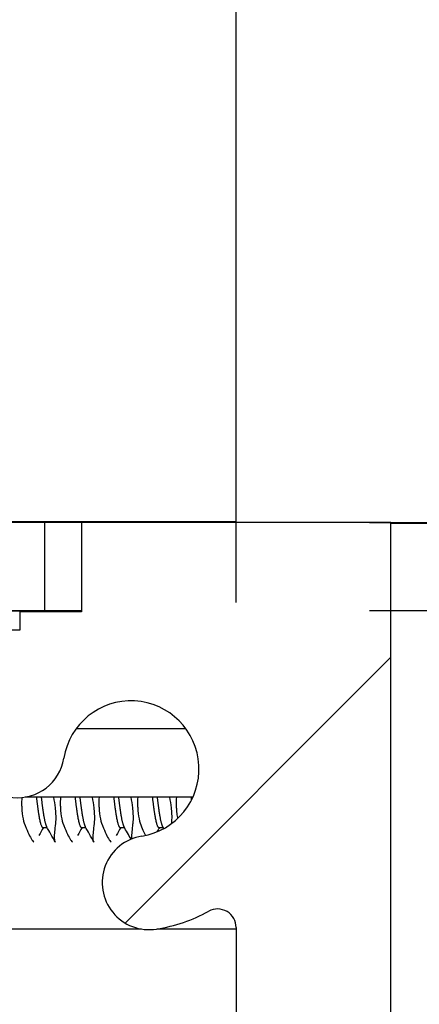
# Model space of a CAD drawing. Header units: millimetres. Extents: x 64 to 1798, y 64 to 1375.
# Tile 38 of 60: x 647 to 655, y 1276 to 1296. Entities that reach past the tile are written whole.
import ezdxf

# ---------------------------------------------------------------- set-up
doc = ezdxf.new("R2010")
doc.units = ezdxf.units.MM
doc.header["$LTSCALE"] = 6.666667
for name, color, linetype, lineweight in [('Dimension (ANSI)', 7, 'Continuous', 25), ('Hatch (ANSI)', 7, 'Continuous', 18), ('Visible (ANSI)', 7, 'Continuous', 25)]:
    doc.layers.add(name, color=color, linetype=linetype, lineweight=lineweight)
doc.styles.add('Note Text (ANSI)', font='tahoma.ttf')
doc.dimstyles.new('Default - mm (ANSI)', dxfattribs={"dimscale": 6.666667, "dimtxt": 1.75, "dimasz": 1.5, "dimexe": 2, "dimexo": 1, "dimgap": 0.8, "dimtad": 0, "dimtih": 1, "dimtoh": 1, "dimrnd": 1e-08, "dimzin": 0, "dimdsep": 46, "dimtxsty": 'Note Text (ANSI)', "dimblk": 'Filled-2', "dimcen": 0.09, "dimdle": 10, "dimclrd": 256, "dimclre": 256, "dimclrt": 256, "dimadec": 1, "dimazin": 0, "dimtfac": 1.741714, "dimtofl": 0, "dimtmove": 0, "dimatfit": 3, "dimldrblk": 'Filled-1', "dimfxl": 1, "dimtolj": 1, "dimtzin": 0, "dimlwd": -1, "dimlwe": -1, "dimarcsym": 0})

# ---------------------------------------------------------------- blocks, each defined once
blk = doc.blocks.new('Filled-2')
at = {"color": 0}
for p, q in [((0, 0), (-1, 0.1667)), ((-1, 0.1667), (-1, -0.1667)), ((-1, 0), (0, 0)), ((-1, -0.1667), (0, 0))]:
    blk.add_line(p, q, dxfattribs=at)
at = {"color": 0, "flags": 128}
blk.add_lwpolyline([(-1, -0.1667), (0, 0), (-1, 0.1667), (-1, -0.1667)], dxfattribs=at)
at = {"color": 0}
blk.add_solid([(-1, -0.1667), (0, 0), (-1, 0.1667), (-1, -0.1667)], dxfattribs=at)
blk = doc.blocks.new('*D14')
at = {"layer": 'Defpoints', "color": 0, "transparency": 16777216}
for p in [(651.04, 1324.62), (235.74, 1277.287), (651.04, 1277.287)]:
    blk.add_point(p, dxfattribs=at)
at = {"layer": 'Dimension (ANSI)', "transparency": 16777216}
for p, q in [((235.74, 1283.954), (235.74, 1337.953)), ((651.04, 1283.954), (651.04, 1337.953)), ((245.74, 1324.62), (395.738, 1324.62)), ((641.04, 1324.62), (491.041, 1324.62))]:
    blk.add_line(p, q, dxfattribs=at)
at = {"layer": 'Dimension (ANSI)', "transparency": 16777216, "xscale": 10, "yscale": 10, "zscale": 10, "rotation": 180}
blk.add_blockref('Filled-2', (235.74, 1324.62), dxfattribs=at)
at = {"layer": 'Dimension (ANSI)', "transparency": 16777216, "xscale": 10, "yscale": 10, "zscale": 10}
blk.add_blockref('Filled-2', (651.04, 1324.62), dxfattribs=at)
at = {"layer": 'Dimension (ANSI)', "transparency": 16777216, "char_height": 11.66667, "attachment_point": 5, "style": 'Note Text (ANSI)'}
for s, insert in [('\\A1; 415.30 mm', (443.39, 1336.029)), ('\\A1;[16.350 in]', (443.39, 1311.655))]:
    blk.add_mtext(s, dxfattribs=dict(at, insert=insert))
blk = doc.blocks.new('Filled-1')
at = {"color": 0}
for p, q in [((0, 0), (-1, 0.3333)), ((-1, 0.3333), (-1, -0.3333)), ((-1, 0), (0, 0)), ((-1, -0.3333), (0, 0))]:
    blk.add_line(p, q, dxfattribs=at)
at = {"color": 0, "flags": 128}
blk.add_lwpolyline([(-1, -0.3333), (0, 0), (-1, 0.3333), (-1, -0.3333)], dxfattribs=at)
at = {"color": 0}
blk.add_solid([(-1, -0.3333), (0, 0), (-1, 0.3333), (-1, -0.3333)], dxfattribs=at)
blk = doc.blocks.new('*D15')
at = {"layer": 'Defpoints', "color": 0, "transparency": 16777216}
for p in [(647.11, 1285.597), (647.11, 1283.793), (689.628, 1283.793)]:
    blk.add_point(p, dxfattribs=at)
at = {"layer": 'Dimension (ANSI)', "transparency": 16777216}
for p, q in [((689.628, 1295.597), (689.628, 1336.372)), ((689.628, 1336.372), (699.628, 1336.372)), ((653.777, 1285.597), (702.961, 1285.597)), ((653.777, 1283.793), (702.961, 1283.793)), ((689.628, 1273.793), (689.628, 1263.793))]:
    blk.add_line(p, q, dxfattribs=at)
at = {"layer": 'Dimension (ANSI)', "transparency": 16777216, "xscale": 10, "yscale": 10, "zscale": 10}
for p, rotation in [((689.628, 1285.597), 270), ((689.628, 1283.793), 90)]:
    blk.add_blockref('Filled-2', p, dxfattribs=dict(at, rotation=rotation))
at = {"layer": 'Dimension (ANSI)', "transparency": 16777216, "char_height": 11.66667, "attachment_point": 5, "style": 'Note Text (ANSI)'}
for s, insert in [('\\A1; 1.80 mm', (738.567, 1347.805)), ('\\A1;[0.071 in]', (738.567, 1323.407))]:
    blk.add_mtext(s, dxfattribs=dict(at, insert=insert))

msp = doc.modelspace()

# ---------------------------------------------------------------- hatches: boundary and pattern name
at = {"layer": 'Hatch (ANSI)'}
h = msp.add_hatch(dxfattribs=at)
h.set_pattern_fill('ANSI31', color=256, scale=169.333333, angle=15, style=0)
h.set_pattern_definition([(60, (0, 0), (-18.33087, 10.58333), [])])
h.paths.add_polyline_path([(638.779, 1284.194), (637.5598, 1285.5965), (249.2192, 1285.5965), (248, 1284.194), (248, 1283.7931), (638.779, 1283.7931)])
h.paths.add_polyline_path([(647.1102, 1283.7931), (647.1102, 1285.5965), (644.0622, 1285.5965), (642.843, 1284.194), (642.843, 1283.7931)])
h.paths.add_polyline_path([(239.6688, 1285.5965), (239.6688, 1283.7931), (243.936, 1283.7931), (243.936, 1284.194), (242.7168, 1285.5965)])
h = msp.add_hatch(dxfattribs=at)
h.set_pattern_fill('ANSI31', color=256, scale=169.333333, style=0)
h.set_pattern_definition([(45, (0, 0), (-14.9671, 14.9671), [])])
h.paths.add_polyline_path([(638.7145, 1155.2185), (638.7145, 1157.1492), (638.7145, 1157.2505), (638.3904, 1157.2505), (637.7045, 1157.2505), (637.7045, 1157.1069), (637.7045, 1156.8555), (637.7045, 1155.2185)])
h.paths.add_polyline_path([(638.7145, 1281.3545), (638.7145, 1281.4558), (638.7145, 1283.3865), (637.7045, 1283.3865), (637.7045, 1281.7495), (637.7045, 1281.4981), (637.7045, 1281.3545), (638.3904, 1281.3545)])
edge = h.paths.add_edge_path()
edge.add_line((647.8645, 1154.8375), (647.8645, 1153.0085))
edge.add_line((647.8645, 1153.0085), (654.2145, 1153.0085))
edge.add_line((654.2145, 1153.0085), (654.2145, 1285.5965))
edge.add_line((654.2145, 1285.5965), (647.8645, 1285.5965))
edge.add_line((647.8645, 1285.5965), (647.8645, 1283.7675))
edge.add_line((647.8645, 1283.7675), (646.5945, 1283.7675))
edge.add_line((646.5945, 1283.7675), (646.5945, 1283.3865))
edge.add_line((646.5945, 1283.3865), (645.4895, 1283.3865))
edge.add_line((645.4895, 1283.3865), (642.9145, 1283.3865))
edge.add_line((642.9145, 1283.3865), (642.9145, 1282.3094))
edge.add_line((642.9145, 1282.3094), (642.9145, 1282.058))
edge.add_line((642.9145, 1282.058), (642.9145, 1281.3545))
edge.add_line((642.9145, 1281.3545), (645.2032, 1281.3545))
edge.add_ellipse((645.2032, 1280.9735), major_axis=(0, 0.381), ratio=1, start_angle=347.46209, end_angle=360, ccw=False)
edge.add_ellipse((645.2032, 1280.9735), major_axis=(0.0827, 0.3719), ratio=1, start_angle=359.42486, end_angle=360, ccw=False)
edge.add_ellipse((645.2032, 1280.9735), major_axis=(0.0864, 0.3711), ratio=1, start_angle=280.65632, end_angle=360, ccw=False)
edge.add_ellipse((646.5482, 1280.9158), major_axis=(-0.9643, 0.0414), ratio=1, start_angle=0, end_angle=173.33968)
edge.add_ellipse((648.8805, 1280.5415), major_axis=(-1.3794, 0.2214), ratio=1, start_angle=108.23411, end_angle=360, ccw=False)
edge.add_ellipse((649.2548, 1278.2091), major_axis=(-0.1529, 0.953), ratio=1, start_angle=0, end_angle=180)
edge.add_ellipse((648.8805, 1280.5415), major_axis=(0.5272, -3.2854), ratio=1, start_angle=0, end_angle=19.53257)
edge.add_ellipse((650.6585, 1277.2871), major_axis=(-0.1827, 0.3344), ratio=1, start_angle=241.35038, end_angle=360, ccw=False)
edge.add_line((651.0395, 1277.2871), (651.0395, 1161.3179))
edge.add_ellipse((650.6585, 1161.3179), major_axis=(0.381, 0), ratio=1, start_angle=241.35038, end_angle=360, ccw=False)
edge.add_ellipse((648.8805, 1158.0635), major_axis=(1.5953, 2.92), ratio=1, start_angle=0, end_angle=19.53257)
edge.add_ellipse((649.2548, 1160.3959), major_axis=(0.1529, 0.953), ratio=1, start_angle=0, end_angle=180)
edge.add_ellipse((648.8805, 1158.0635), major_axis=(0.2214, 1.3794), ratio=1, start_angle=108.23411, end_angle=360, ccw=False)
edge.add_ellipse((646.5482, 1157.6892), major_axis=(0.953, 0.1529), ratio=1, start_angle=0, end_angle=173.33968)
edge.add_ellipse((645.2032, 1157.6315), major_axis=(0.3806, 0.0163), ratio=1, start_angle=280.65632, end_angle=360, ccw=False)
edge.add_ellipse((645.2032, 1157.6315), major_axis=(0.0864, -0.3711), ratio=1, start_angle=359.42486, end_angle=360, ccw=False)
edge.add_ellipse((645.2032, 1157.6315), major_axis=(0.0827, -0.3719), ratio=1, start_angle=347.46209, end_angle=360, ccw=False)
edge.add_line((645.2032, 1157.2505), (642.9145, 1157.2505))
edge.add_line((642.9145, 1157.2505), (642.9145, 1156.547))
edge.add_line((642.9145, 1156.547), (642.9145, 1156.2956))
edge.add_line((642.9145, 1156.2956), (642.9145, 1155.2185))
edge.add_line((642.9145, 1155.2185), (645.4895, 1155.2185))
edge.add_line((645.4895, 1155.2185), (646.5945, 1155.2185))
edge.add_line((646.5945, 1155.2185), (646.5945, 1154.8375))
edge.add_line((646.5945, 1154.8375), (647.8645, 1154.8375))

# ---------------------------------------------------------------- linework, layer by layer
at = {"layer": 'Visible (ANSI)'}
for p, q in [((651.0395, 1285.6096), (235.7395, 1285.6096)), ((647.1102, 1285.5965), (644.0622, 1285.5965)), ((647.1102, 1283.7931), (647.1102, 1285.5965)), ((647.8645, 1285.5965), (647.1102, 1285.5965)), ((654.2145, 1285.5965), (647.8645, 1285.5965)), ((647.8645, 1285.5965), (647.8645, 1283.7675)), ((651.0395, 1285.6096), (651.0395, 1285.5965)), ((654.2145, 1153.0085), (654.2145, 1285.5965)), ((654.2145, 1285.5869), (655.3895, 1285.5869)), ((647.8645, 1283.7806), (642.1193, 1283.7806)), ((642.843, 1283.7931), (647.1102, 1283.7931)), ((647.8645, 1283.7675), (646.5945, 1283.7675)), ((646.5945, 1283.7675), (646.5945, 1283.3865)), ((647.1102, 1283.7931), (647.8645, 1283.7931)), ((646.5945, 1283.3865), (642.9145, 1283.3865)), ((650.0071, 1281.3676), (647.754, 1281.3676)), ((650.1525, 1279.9637), (646.7067, 1279.9637)), ((647.0708, 1279.339), (647.1588, 1279.339)), ((647.8645, 1279.339), (647.9526, 1279.339)), ((648.6583, 1279.339), (648.7463, 1279.339)), ((649.452, 1279.339), (649.5401, 1279.339)), ((649.0964, 1277.257), (641.9688, 1277.257)), ((651.0395, 1277.257), (649.4134, 1277.257)), ((651.0395, 1277.2871), (651.0395, 1161.3179))]:
    msp.add_line(p, q, dxfattribs=at)
for centre, radius, start, end in [((648.8805, 1280.5415), 1.397, 279.11705, 170.88295), ((646.5482, 1280.9158), 0.9652, 177.54327, 350.88295), ((649.2548, 1278.2091), 0.9652, 99.11705, 279.11705), ((650.6585, 1277.2871), 0.381, 0, 118.64962), ((648.8805, 1280.5415), 3.3274, 279.11705, 298.64962)]:
    msp.add_arc(centre, radius, start, end, dxfattribs=at)
for points, knots in [([(646.6373, 1279.9547), (646.6346, 1279.8983), (646.634, 1279.8429), (646.636, 1279.7618), (646.6372, 1279.7349), (646.6394, 1279.7014), (646.6399, 1279.6942), (646.6406, 1279.6854), (646.6408, 1279.6838), (646.641, 1279.6812), (646.6411, 1279.6803), (646.6412, 1279.679), (646.6412, 1279.6787), (646.6412, 1279.6783)], [-0.029627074, -0.029627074, -0.029627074, -0.029627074, -0.012483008, -0.012483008, -0.003628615, -0.003628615, -0.001159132, -0.001159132, -0.00059496, -0.00059496, -0.000274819, -0.000274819, -0.000152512, -0.000152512, -0.000152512, -0.000152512]), ([(647.3358, 1279.6783), (647.3358, 1279.6784), (647.3357, 1279.6784), (647.3357, 1279.679), (647.3357, 1279.6796), (647.3355, 1279.6812), (647.3354, 1279.6822), (647.3352, 1279.6854), (647.335, 1279.6874), (647.3338, 1279.7005), (647.3327, 1279.7116), (647.3308, 1279.7294), (647.3301, 1279.7359), (647.3214, 1279.8131), (647.3097, 1279.8878), (647.2946, 1279.9637)], [-0.034842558, -0.034842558, -0.034842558, -0.034842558, -0.03481885, -0.03481885, -0.034633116, -0.034633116, -0.034264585, -0.034264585, -0.033549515, -0.033549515, -0.029765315, -0.029765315, -0.027595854, -0.027595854, -0.004132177, -0.004132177, -0.004132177, -0.004132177]), ([(647.4315, 1279.9637), (647.4285, 1279.9042), (647.4276, 1279.8457), (647.4297, 1279.7618), (647.4309, 1279.7349), (647.4332, 1279.7014), (647.4337, 1279.6942), (647.4344, 1279.6854), (647.4345, 1279.6838), (647.4347, 1279.6812), (647.4348, 1279.6803), (647.4349, 1279.679), (647.4349, 1279.6787), (647.435, 1279.6783)], [-0.030535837, -0.030535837, -0.030535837, -0.030535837, -0.012483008, -0.012483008, -0.003628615, -0.003628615, -0.001159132, -0.001159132, -0.00059496, -0.00059496, -0.000274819, -0.000274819, -0.000152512, -0.000152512, -0.000152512, -0.000152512]), ([(648.1295, 1279.6783), (648.1295, 1279.6784), (648.1295, 1279.6784), (648.1294, 1279.679), (648.1294, 1279.6796), (648.1293, 1279.6812), (648.1292, 1279.6822), (648.1289, 1279.6854), (648.1287, 1279.6874), (648.1275, 1279.7005), (648.1265, 1279.7116), (648.1246, 1279.7294), (648.1239, 1279.7359), (648.1151, 1279.8131), (648.1035, 1279.8878), (648.0884, 1279.9637)], [-0.034842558, -0.034842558, -0.034842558, -0.034842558, -0.03481885, -0.03481885, -0.034633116, -0.034633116, -0.034264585, -0.034264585, -0.033549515, -0.033549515, -0.029765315, -0.029765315, -0.027595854, -0.027595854, -0.004132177, -0.004132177, -0.004132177, -0.004132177]), ([(648.2252, 1279.9637), (648.2222, 1279.9042), (648.2214, 1279.8457), (648.2235, 1279.7618), (648.2247, 1279.7349), (648.2269, 1279.7014), (648.2274, 1279.6942), (648.2281, 1279.6854), (648.2283, 1279.6838), (648.2285, 1279.6812), (648.2286, 1279.6803), (648.2287, 1279.679), (648.2287, 1279.6787), (648.2287, 1279.6783)], [-0.030535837, -0.030535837, -0.030535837, -0.030535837, -0.012483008, -0.012483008, -0.003628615, -0.003628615, -0.001159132, -0.001159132, -0.00059496, -0.00059496, -0.000274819, -0.000274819, -0.000152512, -0.000152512, -0.000152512, -0.000152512]), ([(648.9233, 1279.6783), (648.9233, 1279.6784), (648.9232, 1279.6784), (648.9232, 1279.679), (648.9232, 1279.6796), (648.923, 1279.6812), (648.9229, 1279.6822), (648.9227, 1279.6854), (648.9225, 1279.6874), (648.9213, 1279.7005), (648.9202, 1279.7116), (648.9183, 1279.7294), (648.9176, 1279.7359), (648.9089, 1279.8131), (648.8972, 1279.8878), (648.8821, 1279.9637)], [-0.034842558, -0.034842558, -0.034842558, -0.034842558, -0.03481885, -0.03481885, -0.034633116, -0.034633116, -0.034264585, -0.034264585, -0.033549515, -0.033549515, -0.029765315, -0.029765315, -0.027595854, -0.027595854, -0.004132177, -0.004132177, -0.004132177, -0.004132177]), ([(649.019, 1279.9637), (649.016, 1279.9042), (649.0151, 1279.8457), (649.0172, 1279.7618), (649.0184, 1279.7349), (649.0207, 1279.7014), (649.0212, 1279.6942), (649.0219, 1279.6854), (649.022, 1279.6838), (649.0222, 1279.6812), (649.0223, 1279.6803), (649.0224, 1279.679), (649.0224, 1279.6787), (649.0225, 1279.6783)], [-0.030535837, -0.030535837, -0.030535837, -0.030535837, -0.012483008, -0.012483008, -0.003628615, -0.003628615, -0.001159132, -0.001159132, -0.00059496, -0.00059496, -0.000274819, -0.000274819, -0.000152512, -0.000152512, -0.000152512, -0.000152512]), ([(649.717, 1279.6783), (649.717, 1279.6784), (649.717, 1279.6784), (649.7169, 1279.679), (649.7169, 1279.6796), (649.7168, 1279.6812), (649.7167, 1279.6822), (649.7164, 1279.6854), (649.7162, 1279.6874), (649.715, 1279.7005), (649.714, 1279.7116), (649.7121, 1279.7294), (649.7114, 1279.7359), (649.7026, 1279.8131), (649.691, 1279.8878), (649.6759, 1279.9637)], [-0.034842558, -0.034842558, -0.034842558, -0.034842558, -0.03481885, -0.03481885, -0.034633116, -0.034633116, -0.034264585, -0.034264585, -0.033549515, -0.033549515, -0.029765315, -0.029765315, -0.027595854, -0.027595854, -0.004132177, -0.004132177, -0.004132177, -0.004132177]), ([(649.8127, 1279.9637), (649.8097, 1279.9042), (649.8089, 1279.8457), (649.811, 1279.7618), (649.8122, 1279.7349), (649.8144, 1279.7014), (649.8149, 1279.6942), (649.8156, 1279.6854), (649.8158, 1279.6838), (649.816, 1279.6812), (649.8161, 1279.6803), (649.8162, 1279.679), (649.8162, 1279.6787), (649.8162, 1279.6783)], [-0.030535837, -0.030535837, -0.030535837, -0.030535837, -0.012483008, -0.012483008, -0.003628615, -0.003628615, -0.001159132, -0.001159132, -0.00059496, -0.00059496, -0.000274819, -0.000274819, -0.000152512, -0.000152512, -0.000152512, -0.000152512]), ([(646.6412, 1279.6783), (646.6412, 1279.6783), (646.6412, 1279.6782), (646.6413, 1279.6777), (646.6413, 1279.6772), (646.6414, 1279.6758), (646.6415, 1279.6748), (646.6418, 1279.672), (646.6419, 1279.6702), (646.6429, 1279.6593), (646.6438, 1279.6504), (646.6453, 1279.6364), (646.6459, 1279.6313), (646.6558, 1279.5484), (646.6703, 1279.4819), (646.6898, 1279.4295)], [-0.03487928, -0.03487928, -0.03487928, -0.03487928, -0.034868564, -0.034868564, -0.034697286, -0.034697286, -0.034360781, -0.034360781, -0.03372217, -0.03372217, -0.03054936, -0.03054936, -0.028690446, -0.028690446, -0.000157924, -0.000157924, -0.000157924, -0.000157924]), ([(647.3363, 1279.4295), (647.3415, 1279.4707), (647.3432, 1279.5206), (647.341, 1279.6005), (647.3398, 1279.6245), (647.3375, 1279.6561), (647.337, 1279.6627), (647.3364, 1279.671), (647.3362, 1279.6727), (647.336, 1279.6753), (647.3359, 1279.6763), (647.3358, 1279.6776), (647.3358, 1279.678), (647.3358, 1279.6783)], [-0.034472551, -0.034472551, -0.034472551, -0.034472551, -0.012435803, -0.012435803, -0.003526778, -0.003526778, -0.001193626, -0.001193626, -0.00060916, -0.00060916, -0.000268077, -0.000268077, -0.000152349, -0.000152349, -0.000152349, -0.000152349]), ([(647.435, 1279.6783), (647.435, 1279.6783), (647.435, 1279.6782), (647.435, 1279.6777), (647.4351, 1279.6772), (647.4352, 1279.6758), (647.4353, 1279.6748), (647.4355, 1279.672), (647.4357, 1279.6702), (647.4367, 1279.6593), (647.4376, 1279.6504), (647.4391, 1279.6364), (647.4397, 1279.6313), (647.4496, 1279.5484), (647.4641, 1279.4819), (647.4835, 1279.4295)], [-0.03487928, -0.03487928, -0.03487928, -0.03487928, -0.034868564, -0.034868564, -0.034697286, -0.034697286, -0.034360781, -0.034360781, -0.03372217, -0.03372217, -0.03054936, -0.03054936, -0.028690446, -0.028690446, -0.000157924, -0.000157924, -0.000157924, -0.000157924]), ([(648.1301, 1279.4295), (648.1352, 1279.4707), (648.137, 1279.5206), (648.1347, 1279.6005), (648.1335, 1279.6245), (648.1313, 1279.6561), (648.1308, 1279.6627), (648.1301, 1279.671), (648.13, 1279.6727), (648.1298, 1279.6753), (648.1297, 1279.6763), (648.1296, 1279.6776), (648.1295, 1279.678), (648.1295, 1279.6783)], [-0.034472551, -0.034472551, -0.034472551, -0.034472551, -0.012435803, -0.012435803, -0.003526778, -0.003526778, -0.001193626, -0.001193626, -0.00060916, -0.00060916, -0.000268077, -0.000268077, -0.000152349, -0.000152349, -0.000152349, -0.000152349]), ([(648.2287, 1279.6783), (648.2287, 1279.6783), (648.2287, 1279.6782), (648.2288, 1279.6777), (648.2288, 1279.6772), (648.2289, 1279.6758), (648.229, 1279.6748), (648.2293, 1279.672), (648.2294, 1279.6702), (648.2304, 1279.6593), (648.2313, 1279.6504), (648.2328, 1279.6364), (648.2334, 1279.6313), (648.2433, 1279.5484), (648.2578, 1279.4819), (648.2773, 1279.4295)], [-0.03487928, -0.03487928, -0.03487928, -0.03487928, -0.034868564, -0.034868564, -0.034697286, -0.034697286, -0.034360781, -0.034360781, -0.03372217, -0.03372217, -0.03054936, -0.03054936, -0.028690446, -0.028690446, -0.000157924, -0.000157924, -0.000157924, -0.000157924]), ([(648.9238, 1279.4295), (648.929, 1279.4707), (648.9307, 1279.5206), (648.9285, 1279.6005), (648.9273, 1279.6245), (648.925, 1279.6561), (648.9245, 1279.6627), (648.9239, 1279.671), (648.9237, 1279.6727), (648.9235, 1279.6753), (648.9234, 1279.6763), (648.9233, 1279.6776), (648.9233, 1279.678), (648.9233, 1279.6783)], [-0.034472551, -0.034472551, -0.034472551, -0.034472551, -0.012435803, -0.012435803, -0.003526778, -0.003526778, -0.001193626, -0.001193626, -0.00060916, -0.00060916, -0.000268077, -0.000268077, -0.000152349, -0.000152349, -0.000152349, -0.000152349]), ([(649.0225, 1279.6783), (649.0225, 1279.6783), (649.0225, 1279.6782), (649.0225, 1279.6777), (649.0226, 1279.6772), (649.0227, 1279.6758), (649.0228, 1279.6748), (649.023, 1279.672), (649.0232, 1279.6702), (649.0242, 1279.6593), (649.0251, 1279.6504), (649.0266, 1279.6364), (649.0272, 1279.6313), (649.0371, 1279.5484), (649.0516, 1279.4819), (649.071, 1279.4295)], [-0.03487928, -0.03487928, -0.03487928, -0.03487928, -0.034868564, -0.034868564, -0.034697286, -0.034697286, -0.034360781, -0.034360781, -0.03372217, -0.03372217, -0.03054936, -0.03054936, -0.028690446, -0.028690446, -0.000157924, -0.000157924, -0.000157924, -0.000157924]), ([(649.7176, 1279.4295), (649.7227, 1279.4707), (649.7245, 1279.5206), (649.7222, 1279.6005), (649.721, 1279.6245), (649.7188, 1279.6561), (649.7183, 1279.6627), (649.7176, 1279.671), (649.7175, 1279.6727), (649.7173, 1279.6753), (649.7172, 1279.6763), (649.7171, 1279.6776), (649.717, 1279.678), (649.717, 1279.6783)], [-0.034472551, -0.034472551, -0.034472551, -0.034472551, -0.012435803, -0.012435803, -0.003526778, -0.003526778, -0.001193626, -0.001193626, -0.00060916, -0.00060916, -0.000268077, -0.000268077, -0.000152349, -0.000152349, -0.000152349, -0.000152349]), ([(649.8162, 1279.6783), (649.8162, 1279.6783), (649.8162, 1279.6782), (649.8163, 1279.6777), (649.8163, 1279.6772), (649.8164, 1279.6758), (649.8165, 1279.6748), (649.8168, 1279.672), (649.8169, 1279.6702), (649.8179, 1279.6593), (649.8188, 1279.6504), (649.8203, 1279.6364), (649.8209, 1279.6313), (649.8259, 1279.5897), (649.8314, 1279.5556), (649.8381, 1279.5243)], [-0.03487928, -0.03487928, -0.03487928, -0.03487928, -0.034868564, -0.034868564, -0.034697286, -0.034697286, -0.034360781, -0.034360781, -0.03372217, -0.03372217, -0.03054936, -0.03054936, -0.028690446, -0.028690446, -0.015276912, -0.015276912, -0.015276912, -0.015276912]), ([(646.6898, 1279.4295), (646.7425, 1279.2877), (646.79, 1279.1802), (646.8489, 1279.0794), (646.8663, 1279.056), (646.8832, 1279.0411), (646.8859, 1279.039), (646.8885, 1279.0374)], [-0.27728151, -0.27728151, -0.27728151, -0.27728151, -0.19948661, -0.19948661, -0.16009929, -0.16009929, -0.15219723, -0.15219723, -0.15219723, -0.15219723]), ([(647.3295, 1279.0374), (647.3188, 1279.0478), (647.3127, 1279.0765), (647.3101, 1279.1845), (647.3176, 1279.2754), (647.3334, 1279.4058), (647.3348, 1279.4175), (647.3363, 1279.4295)], [-0.12344145, -0.12344145, -0.12344145, -0.12344145, -0.07290652, -0.07290652, -0.00664461, -0.00664461, -0.00025435, -0.00025435, -0.00025435, -0.00025435]), ([(647.4835, 1279.4295), (647.5362, 1279.2877), (647.5838, 1279.1802), (647.6427, 1279.0794), (647.66, 1279.056), (647.6769, 1279.0411), (647.6797, 1279.039), (647.6822, 1279.0374)], [-0.27728151, -0.27728151, -0.27728151, -0.27728151, -0.19948661, -0.19948661, -0.16009929, -0.16009929, -0.15219723, -0.15219723, -0.15219723, -0.15219723]), ([(648.1232, 1279.0374), (648.1126, 1279.0478), (648.1064, 1279.0765), (648.1038, 1279.1845), (648.1113, 1279.2754), (648.1272, 1279.4058), (648.1286, 1279.4175), (648.1301, 1279.4295)], [-0.12344145, -0.12344145, -0.12344145, -0.12344145, -0.07290652, -0.07290652, -0.00664461, -0.00664461, -0.00025435, -0.00025435, -0.00025435, -0.00025435]), ([(648.2773, 1279.4295), (648.33, 1279.2877), (648.3775, 1279.1802), (648.4364, 1279.0794), (648.4538, 1279.056), (648.4707, 1279.0411), (648.4734, 1279.039), (648.476, 1279.0374)], [-0.27728151, -0.27728151, -0.27728151, -0.27728151, -0.19948661, -0.19948661, -0.16009929, -0.16009929, -0.15219723, -0.15219723, -0.15219723, -0.15219723]), ([(648.8997, 1279.1066), (648.8994, 1279.1119), (648.8992, 1279.1174), (648.8976, 1279.1845), (648.9051, 1279.2754), (648.9209, 1279.4058), (648.9223, 1279.4175), (648.9238, 1279.4295)], [-0.079206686, -0.079206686, -0.079206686, -0.079206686, -0.07290652, -0.07290652, -0.006644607, -0.006644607, -0.00025435, -0.00025435, -0.00025435, -0.00025435])]:
    msp.add_open_spline(points, degree=3, knots=knots, dxfattribs=at)
for points, weights, knots in [([(646.9368, 1279.9637), (646.9548, 1279.8152), (646.9716, 1279.695), (647.0212, 1279.339), (647.0708, 1279.339)], [0.965122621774, 0.972946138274, 1, 0.923879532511, 1], [0.256197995, 0.256197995, 0.256197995, 0.259615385, 0.259615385, 0.269230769, 0.269230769, 0.269230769]), ([(647.036, 1279.9637), (647.0541, 1279.8152), (647.0708, 1279.695), (647.1078, 1279.4295), (647.147, 1279.36)], [0.965122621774, 0.972946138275, 1, 0.942105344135, 0.972276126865], [0.256197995, 0.256197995, 0.256197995, 0.259615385, 0.259615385, 0.266928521, 0.266928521, 0.266928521]), ([(647.7306, 1279.9637), (647.7486, 1279.8152), (647.7653, 1279.695), (647.8149, 1279.339), (647.8645, 1279.339)], [0.965122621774, 0.972946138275, 1, 0.923879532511, 1], [0.333121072, 0.333121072, 0.333121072, 0.336538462, 0.336538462, 0.346153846, 0.346153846, 0.346153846]), ([(647.8298, 1279.9637), (647.8478, 1279.8152), (647.8645, 1279.695), (647.9015, 1279.4295), (647.9407, 1279.36)], [0.965122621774, 0.972946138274, 1, 0.942105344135, 0.972276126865], [0.333121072, 0.333121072, 0.333121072, 0.336538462, 0.336538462, 0.343851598, 0.343851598, 0.343851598]), ([(648.5243, 1279.9637), (648.5423, 1279.8152), (648.5591, 1279.695), (648.6087, 1279.339), (648.6583, 1279.339)], [0.965122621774, 0.972946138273, 1, 0.923879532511, 1], [0.410044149, 0.410044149, 0.410044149, 0.413461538, 0.413461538, 0.423076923, 0.423076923, 0.423076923]), ([(648.6235, 1279.9637), (648.6416, 1279.8152), (648.6583, 1279.695), (648.6953, 1279.4295), (648.7345, 1279.36)], [0.965122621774, 0.972946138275, 1, 0.942105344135, 0.972276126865], [0.410044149, 0.410044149, 0.410044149, 0.413461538, 0.413461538, 0.420774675, 0.420774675, 0.420774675]), ([(649.3181, 1279.9637), (649.3361, 1279.8152), (649.3528, 1279.695), (649.4024, 1279.339), (649.452, 1279.339)], [0.965122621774, 0.972946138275, 1, 0.923879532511, 1], [0.486967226, 0.486967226, 0.486967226, 0.490384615, 0.490384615, 0.5, 0.5, 0.5]), ([(649.4173, 1279.9637), (649.4353, 1279.8152), (649.452, 1279.695), (649.489, 1279.4295), (649.5282, 1279.36)], [0.965122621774, 0.972946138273, 1, 0.942105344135, 0.972276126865], [0.486967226, 0.486967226, 0.486967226, 0.490384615, 0.490384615, 0.497697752, 0.497697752, 0.497697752])]:
    msp.add_rational_spline(points, weights, degree=2, knots=knots, dxfattribs=at)
msp.add_rational_spline([(650.1118, 1279.9637), (650.1159, 1279.9297), (650.12, 1279.8971)], [0.965122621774, 0.966900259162, 0.969670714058], degree=2, dxfattribs=at)
for points in [[(647.082, 1279.339), (647.0513, 1279.2846), (647.0207, 1279.2302), (646.9902, 1279.1758)], [(647.3246, 1279.044), (647.2655, 1279.1494), (647.2064, 1279.2547), (647.147, 1279.36)], [(647.8757, 1279.339), (647.8451, 1279.2846), (647.8145, 1279.2302), (647.7839, 1279.1758)], [(648.1184, 1279.044), (648.0593, 1279.1494), (648.0001, 1279.2547), (647.9407, 1279.36)], [(648.6695, 1279.339), (648.6388, 1279.2846), (648.6082, 1279.2302), (648.5777, 1279.1758)], [(648.8812, 1279.0991), (648.8324, 1279.1861), (648.7835, 1279.2731), (648.7345, 1279.36)], [(649.071, 1279.4295), (649.1095, 1279.326), (649.1452, 1279.2408), (649.1769, 1279.1763)], [(649.4632, 1279.339), (649.4465, 1279.3093), (649.4298, 1279.2797), (649.4131, 1279.25)], [(649.5526, 1279.3168), (649.5445, 1279.3312), (649.5364, 1279.3456), (649.5282, 1279.36)], [(649.7167, 1279.4224), (649.717, 1279.4247), (649.7173, 1279.4271), (649.7176, 1279.4295)]]:
    msp.add_open_spline(points, degree=3, dxfattribs=at)

# ---------------------------------------------------------------- dimensions: what is measured, and where the dimension line sits
at = {"layer": 'Dimension (ANSI)'}
dim = msp.add_linear_dim(base=(689.6281, 1283.7931), p1=(647.1102, 1285.5965), p2=(647.1102, 1283.7931), angle=90, text=' <> mm\\X[0.071 in]', dimstyle='Default - mm (ANSI)', override={"dimgap": 0.8, "dimdec": 2, "dimpost": '', "dimtol": 0, "dimlim": 0, "dimtp": 0, "dimtm": 0, "dimtdec": 2, "dimatfit": 1}, dxfattribs=at)
dim.commit()
dim.dimension.update_dxf_attribs({"geometry": '*D15', "text_midpoint": (738.5668, 1336.3716), "dimtype": 160})
dim = msp.add_linear_dim(base=(651.0395, 1324.6195), p1=(235.7395, 1277.2871), p2=(651.0395, 1277.2871), text=' <> mm\\X[16.350 in]', dimstyle='Default - mm (ANSI)', override={"dimgap": 0.8, "dimtih": 0, "dimtoh": 0, "dimdec": 2, "dimpost": '', "dimtol": 0, "dimlim": 0, "dimtp": 0, "dimtm": 0, "dimtdec": 2, "dimatfit": 1}, dxfattribs=at)
dim.commit()
dim.dimension.update_dxf_attribs({"geometry": '*D14', "text_midpoint": (443.3895, 1324.6195), "dimtype": 160})

doc.saveas('drawing.dxf')
